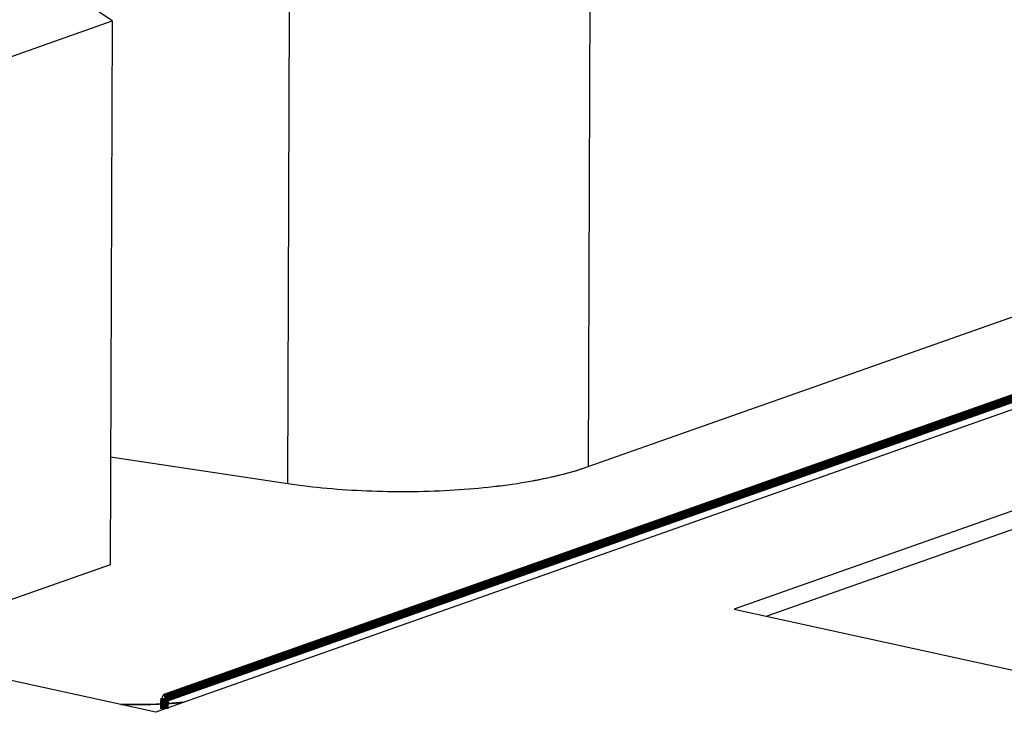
# Model space of a CAD drawing. Header units: millimetres. Extents: x 0 to 841, y 0 to 595.
# Tile 50 of 59: x 721.1 to 731.19, y 553.63 to 560.74. Entities that reach past the tile are written whole.
import ezdxf

# ---------------------------------------------------------------- set-up
doc = ezdxf.new("R2010")
doc.units = ezdxf.units.MM
doc.header["$LTSCALE"] = 65.395
for name, color, linetype in [('3D-TOPRH-WS-SHAPE', 7, 'CONTINUOUS'), ('BODY_CASE-WS-SHAPE', 7, 'CONTINUOUS'), ('D_SUB_09P-SHAPE', 7, 'CONTINUOUS'), ('PCB_MAIN_WS-RH-SHAPE', 7, 'CONTINUOUS')]:
    doc.layers.add(name, color=color, linetype=linetype)

msp = doc.modelspace()

# ---------------------------------------------------------------- linework, layer by layer
at = {"layer": '3D-TOPRH-WS-SHAPE', "color": 7, "linetype": 'Continuous'}
for p, q in [((722.049, 560.73), (721.029, 561.428)), ((726.947, 561.015), (726.929, 556.162)), ((723.85, 555.989), (723.868, 560.842)), ((720.388, 560.143), (722.049, 560.73)), ((722.049, 560.73), (722.029, 555.157)), ((741.764, 560.451), (722.497, 553.647)), ((726.929, 556.162), (733.336, 558.425)), ((738.426, 558.234), (728.425, 554.702)), ((738.426, 558.042), (728.76, 554.628)), ((722.033, 556.261), (723.85, 555.989)), ((722.497, 553.647), (712.233, 555.892)), ((722.029, 555.157), (720.368, 554.57)), ((728.425, 554.702), (731.346, 554.063))]:
    msp.add_line(p, q, dxfattribs=at)
for centre, radius, start, end in [((722.277, 559.101), 5.378, 268.5452, 271.7891), ((722.285, 558.877), 5.154, 271.7836, 273.6331), ((722.309, 558.498), 4.775, 273.6277, 275.6765)]:
    msp.add_arc(centre, radius, start, end, dxfattribs=at)
msp.add_open_spline([(723.85, 555.989), (724.118, 555.949), (724.672, 555.901), (725.492, 555.906), (726.253, 555.984), (726.725, 556.09), (726.929, 556.162)], degree=3, knots=[0, 0, 0, 0, 0.26185, 0.535579, 0.790794, 1, 1, 1, 1], dxfattribs=at)
at = {"layer": 'BODY_CASE-WS-SHAPE', "color": 7, "linetype": 'Continuous'}
for p, q in [((741.764, 560.451), (722.497, 553.647)), ((738.426, 558.234), (728.425, 554.702)), ((738.426, 558.042), (728.76, 554.628)), ((722.497, 553.647), (712.233, 555.892)), ((728.425, 554.702), (731.346, 554.063))]:
    msp.add_line(p, q, dxfattribs=at)
at = {"layer": 'D_SUB_09P-SHAPE', "color": 7, "linetype": 'Continuous'}
for p, q in [((722.049, 560.73), (721.029, 561.428)), ((726.947, 561.015), (726.929, 556.162)), ((723.85, 555.989), (723.868, 560.842)), ((720.388, 560.143), (722.049, 560.73)), ((722.049, 560.73), (722.029, 555.157)), ((726.929, 556.162), (733.336, 558.425)), ((722.033, 556.261), (723.85, 555.989)), ((722.029, 555.157), (720.368, 554.57))]:
    msp.add_line(p, q, dxfattribs=at)
for points, knots in [([(723.85, 555.989), (724.118, 555.949), (724.672, 555.901), (725.491, 555.906), (726.153, 555.974), (726.625, 556.069), (726.834, 556.129), (726.929, 556.162)], [0, 0, 0, 0, 0.261803, 0.535482, 0.790651, 0.902536, 1, 1, 1, 1]), ([(722.782, 553.747), (722.73, 553.742), (722.517, 553.725), (722.303, 553.721), (722.141, 553.725)], [0, 0, 0, 0, 0.243396, 1, 1, 1, 1])]:
    msp.add_open_spline(points, degree=3, knots=knots, dxfattribs=at)
at = {"layer": 'PCB_MAIN_WS-RH-SHAPE', "color": 2, "linetype": 'Continuous', "const_width": 0.0891}
for points in [[(722.587, 553.79), (741.547, 560.486)], [(722.586, 553.679), (722.587, 553.79)]]:
    msp.add_lwpolyline(points, dxfattribs=at)
at = {"layer": 'PCB_MAIN_WS-RH-SHAPE', "color": 2, "linetype": 'Continuous'}
for points, knots in [([(722.564, 553.782), (722.564, 553.783), (722.564, 553.785), (722.564, 553.787), (722.564, 553.789), (722.565, 553.791), (722.565, 553.793), (722.565, 553.794), (722.566, 553.796), (722.566, 553.798), (722.567, 553.8), (722.567, 553.801), (722.568, 553.802), (722.568, 553.803), (722.568, 553.804), (722.569, 553.805), (722.569, 553.806), (722.57, 553.808), (722.571, 553.81), (722.572, 553.811), (722.572, 553.813), (722.573, 553.814), (722.574, 553.815), (722.574, 553.815), (722.575, 553.816), (722.575, 553.817), (722.576, 553.818), (722.577, 553.819), (722.578, 553.82), (722.578, 553.82), (722.579, 553.821), (722.58, 553.821), (722.58, 553.822), (722.581, 553.823), (722.582, 553.823), (722.583, 553.824), (722.583, 553.824), (722.584, 553.824), (722.585, 553.825), (722.586, 553.825), (722.587, 553.826), (722.587, 553.826), (722.588, 553.826), (722.589, 553.826), (722.589, 553.826), (722.59, 553.827), (722.591, 553.827), (722.592, 553.827), (722.592, 553.827), (722.593, 553.827), (722.594, 553.826), (722.595, 553.826), (722.595, 553.826), (722.596, 553.826), (722.597, 553.826), (722.597, 553.826), (722.598, 553.825), (722.599, 553.825), (722.599, 553.824), (722.6, 553.824), (722.6, 553.824), (722.601, 553.823), (722.602, 553.822), (722.602, 553.822), (722.603, 553.821), (722.603, 553.821), (722.604, 553.82), (722.604, 553.819), (722.605, 553.818), (722.605, 553.818), (722.606, 553.817), (722.606, 553.816), (722.606, 553.815), (722.607, 553.815), (722.607, 553.813), (722.608, 553.812), (722.608, 553.811), (722.608, 553.811), (722.608, 553.81), (722.609, 553.809), (722.609, 553.807), (722.609, 553.806), (722.609, 553.805), (722.61, 553.804), (722.61, 553.803), (722.61, 553.802), (722.61, 553.8), (722.61, 553.798), (722.61, 553.797)], [0, 0, 0, 0, 0.03125, 0.046875, 0.0625, 0.078125, 0.09375, 0.109375, 0.125, 0.140625, 0.15625, 0.171875, 0.179688, 0.1875, 0.195312, 0.203125, 0.21875, 0.234375, 0.25, 0.265625, 0.28125, 0.296875, 0.304688, 0.3125, 0.320312, 0.328125, 0.34375, 0.359375, 0.367188, 0.375, 0.382812, 0.390625, 0.40625, 0.421875, 0.429688, 0.4375, 0.445312, 0.453125, 0.46875, 0.484375, 0.492188, 0.5, 0.507812, 0.515625, 0.53125, 0.546875, 0.554688, 0.5625, 0.570312, 0.578125, 0.59375, 0.609375, 0.617188, 0.625, 0.632812, 0.640625, 0.65625, 0.671875, 0.679688, 0.6875, 0.695312, 0.703125, 0.71875, 0.734375, 0.742188, 0.75, 0.757812, 0.765625, 0.78125, 0.796875, 0.804688, 0.8125, 0.820312, 0.828125, 0.84375, 0.859375, 0.867188, 0.875, 0.882812, 0.890625, 0.90625, 0.921875, 0.929688, 0.9375, 0.945312, 0.953125, 0.96875, 1, 1, 1, 1]), ([(722.61, 553.797), (722.61, 553.796), (722.61, 553.794), (722.609, 553.792), (722.609, 553.789), (722.609, 553.787), (722.608, 553.785), (722.608, 553.783), (722.608, 553.782), (722.607, 553.781), (722.607, 553.779), (722.606, 553.778), (722.606, 553.776), (722.605, 553.774), (722.604, 553.773), (722.603, 553.771), (722.603, 553.77), (722.602, 553.769), (722.602, 553.768), (722.601, 553.767), (722.601, 553.766), (722.599, 553.765), (722.598, 553.763), (722.598, 553.762), (722.597, 553.761), (722.596, 553.761), (722.595, 553.759), (722.593, 553.758), (722.592, 553.757), (722.591, 553.756), (722.59, 553.755), (722.589, 553.755), (722.588, 553.754), (722.587, 553.754), (722.586, 553.754), (722.586, 553.754), (722.585, 553.753), (722.584, 553.753), (722.583, 553.753), (722.582, 553.753), (722.581, 553.753), (722.58, 553.753), (722.578, 553.754), (722.577, 553.754), (722.576, 553.754), (722.575, 553.755), (722.575, 553.755), (722.574, 553.756), (722.573, 553.756), (722.572, 553.757), (722.572, 553.757), (722.571, 553.758), (722.571, 553.758), (722.57, 553.759), (722.57, 553.76), (722.569, 553.761), (722.569, 553.761), (722.568, 553.762), (722.568, 553.763), (722.567, 553.765), (722.567, 553.766), (722.566, 553.767), (722.566, 553.768), (722.566, 553.769), (722.565, 553.77), (722.565, 553.772), (722.564, 553.774), (722.564, 553.777), (722.564, 553.779), (722.564, 553.781), (722.564, 553.782)], [0, 0, 0, 0, 0.03125, 0.046875, 0.0625, 0.09375, 0.109375, 0.125, 0.132812, 0.140625, 0.15625, 0.171875, 0.1875, 0.203125, 0.21875, 0.234375, 0.25, 0.257812, 0.265625, 0.273438, 0.28125, 0.3125, 0.328125, 0.335938, 0.34375, 0.359375, 0.375, 0.40625, 0.421875, 0.4375, 0.453125, 0.46875, 0.476562, 0.484375, 0.5, 0.515625, 0.523438, 0.53125, 0.546875, 0.5625, 0.578125, 0.59375, 0.625, 0.640625, 0.65625, 0.664062, 0.671875, 0.6875, 0.703125, 0.71875, 0.726562, 0.734375, 0.742188, 0.75, 0.765625, 0.78125, 0.789062, 0.796875, 0.8125, 0.828125, 0.84375, 0.859375, 0.867188, 0.875, 0.890625, 0.90625, 0.9375, 0.953125, 0.96875, 1, 1, 1, 1])]:
    msp.add_open_spline(points, degree=3, knots=knots, dxfattribs=at)

doc.saveas('drawing.dxf')
